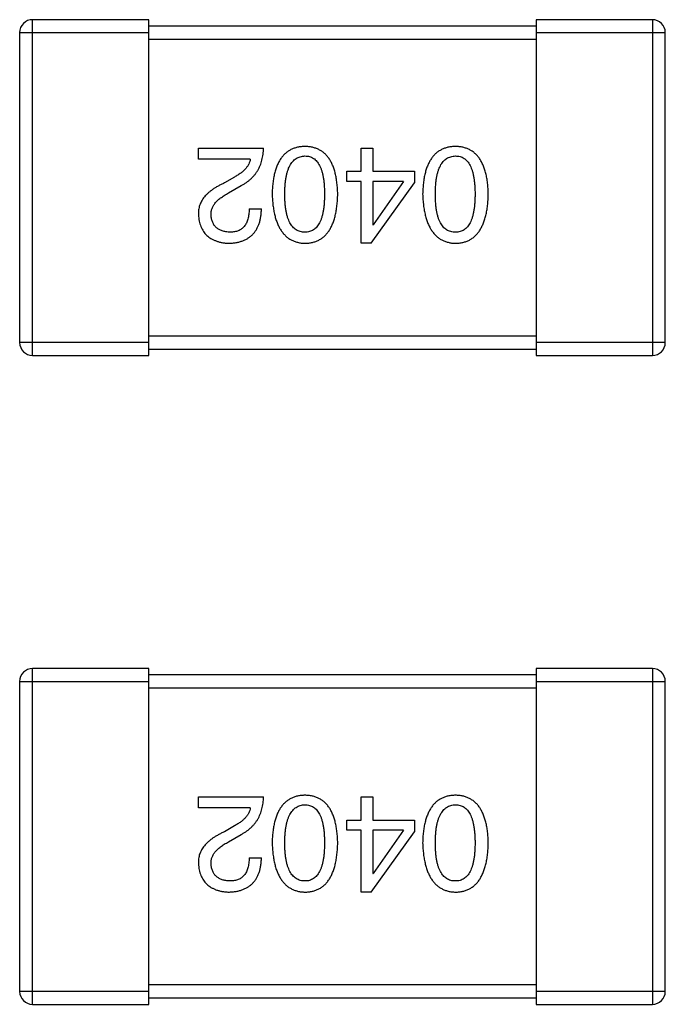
# Model space of a CAD drawing. Header units: inches. Extents: x -100 to 126, y -58 to 58.
# Tile 91 of 118: x 92.66 to 93.66, y 6.11 to 7.63. Entities that reach past the tile are written whole.
import ezdxf

# ---------------------------------------------------------------- set-up
doc = ezdxf.new("R2010")
doc.units = ezdxf.units.IN
doc.header["$LTSCALE"] = 1.21
doc.header["$MEASUREMENT"] = 0
doc.layers.get('0').update_dxf_attribs({"linetype": 'CONTINUOUS'})

msp = doc.modelspace()

# ---------------------------------------------------------------- linework, layer by layer
at = {"color": 7, "linetype": 'Continuous'}
for p, q in [((92.684, 7.115), (92.684, 7.635)), ((92.864, 7.635), (92.684, 7.635)), ((92.864, 7.115), (92.864, 7.635)), ((93.464, 7.625), (92.864, 7.625)), ((93.464, 7.635), (93.464, 7.115)), ((93.644, 7.635), (93.464, 7.635)), ((93.644, 7.635), (93.644, 7.115)), ((92.664, 7.615), (92.664, 7.135)), ((92.664, 7.615), (92.864, 7.615)), ((93.464, 7.615), (93.664, 7.615)), ((93.664, 7.135), (93.664, 7.615)), ((92.864, 7.605), (93.464, 7.605)), ((92.9409, 7.419), (92.9409, 7.4362)), ((92.9409, 7.4362), (93.0417, 7.4362)), ((93.1929, 7.4002), (93.1929, 7.4362)), ((93.1929, 7.4362), (93.211, 7.4362)), ((93.211, 7.4362), (93.211, 7.4002)), ((93.0212, 7.419), (92.9409, 7.419)), ((93.1708, 7.3846), (93.1708, 7.4002)), ((93.1708, 7.4002), (93.1929, 7.4002)), ((93.211, 7.4002), (93.2757, 7.4002)), ((93.2757, 7.4002), (93.2757, 7.3821)), ((92.9967, 7.3911), (92.9811, 7.3821)), ((93.1929, 7.3846), (93.1708, 7.3846)), ((93.1929, 7.2887), (93.1929, 7.3846)), ((93.2085, 7.2887), (93.2757, 7.3821)), ((93.211, 7.3846), (93.211, 7.3174)), ((93.2585, 7.3846), (93.211, 7.3846)), ((93.2585, 7.3846), (93.2118, 7.3174)), ((92.9876, 7.3666), (93.0073, 7.378)), ((93.0196, 7.342), (93.0385, 7.342)), ((93.211, 7.3174), (93.2118, 7.3174)), ((93.2085, 7.2887), (93.1929, 7.2887)), ((93.464, 7.145), (92.864, 7.145)), ((92.864, 7.135), (92.664, 7.135)), ((92.864, 7.125), (93.464, 7.125)), ((93.664, 7.135), (93.464, 7.135)), ((92.684, 7.115), (92.864, 7.115)), ((93.464, 7.115), (93.644, 7.115)), ((92.684, 6.1102), (92.684, 6.6302)), ((92.864, 6.6302), (92.684, 6.6302)), ((92.864, 6.1102), (92.864, 6.6302)), ((93.464, 6.6202), (92.864, 6.6202)), ((93.464, 6.6302), (93.464, 6.1102)), ((93.644, 6.6302), (93.464, 6.6302)), ((93.644, 6.6302), (93.644, 6.1102)), ((92.664, 6.6102), (92.664, 6.1302)), ((92.664, 6.6102), (92.864, 6.6102)), ((93.464, 6.6102), (93.664, 6.6102)), ((93.664, 6.1302), (93.664, 6.6102)), ((92.864, 6.6002), (93.464, 6.6002)), ((92.9409, 6.4143), (92.9409, 6.4315)), ((92.9409, 6.4315), (93.0417, 6.4315)), ((93.1929, 6.3954), (93.1929, 6.4315)), ((93.1929, 6.4315), (93.2109, 6.4315)), ((93.2109, 6.4315), (93.2109, 6.3954)), ((93.0212, 6.4143), (92.9409, 6.4143)), ((93.1708, 6.3799), (93.1708, 6.3954)), ((93.1708, 6.3954), (93.1929, 6.3954)), ((93.2109, 6.3954), (93.2757, 6.3954)), ((93.2757, 6.3954), (93.2757, 6.3774)), ((92.9966, 6.3864), (92.9811, 6.3774)), ((92.9876, 6.3618), (93.0073, 6.3733)), ((93.1929, 6.3799), (93.1708, 6.3799)), ((93.1929, 6.284), (93.1929, 6.3799)), ((93.2085, 6.284), (93.2757, 6.3774)), ((93.2109, 6.3799), (93.2109, 6.3127)), ((93.2585, 6.3799), (93.2109, 6.3799)), ((93.2585, 6.3799), (93.2118, 6.3127)), ((93.0196, 6.3373), (93.0385, 6.3373)), ((93.2109, 6.3127), (93.2118, 6.3127)), ((93.2085, 6.284), (93.1929, 6.284)), ((92.864, 6.1302), (92.664, 6.1302)), ((93.464, 6.1402), (92.864, 6.1402)), ((93.664, 6.1302), (93.464, 6.1302)), ((92.864, 6.1202), (93.464, 6.1202)), ((92.684, 6.1102), (92.864, 6.1102)), ((93.464, 6.1102), (93.644, 6.1102))]:
    msp.add_line(p, q, dxfattribs=at)
for centre, start, end in [((92.684, 7.615), 89.9999, 179.9999), ((93.644, 7.615), 359.9999, 89.9999), ((92.684, 7.135), 179.9999, 269.9999), ((93.644, 7.135), 269.9999, 359.9999), ((92.684, 6.6102), 89.9999, 179.9999), ((93.644, 6.6102), 359.9999, 89.9999), ((92.684, 6.1302), 179.9999, 269.9999), ((93.644, 6.1302), 269.9999, 359.9999)]:
    msp.add_arc(centre, 0.02, start, end, dxfattribs=at)
for points, knots in [([(93.0073, 7.378), (93.0087, 7.3788), (93.0114, 7.3803), (93.0152, 7.3828), (93.0188, 7.3855), (93.0221, 7.3884), (93.0251, 7.3914), (93.0279, 7.3946), (93.0305, 7.398), (93.0328, 7.4016), (93.0348, 7.4053), (93.0366, 7.4092), (93.0381, 7.4133), (93.0393, 7.4176), (93.0403, 7.422), (93.041, 7.4266), (93.0415, 7.4313), (93.0417, 7.4346), (93.0417, 7.4362)], [0, 0, 0, 0, 0.065828, 0.130094, 0.192451, 0.254037, 0.313974, 0.373757, 0.433048, 0.492243, 0.551902, 0.611758, 0.672678, 0.734814, 0.798569, 0.863693, 0.930488, 1, 1, 1, 1]), ([(93.1058, 7.4387), (93.1039, 7.4386), (93.1, 7.4384), (93.0944, 7.4375), (93.0891, 7.4359), (93.0842, 7.4339), (93.0797, 7.4312), (93.0755, 7.428), (93.0718, 7.4242), (93.0684, 7.4198), (93.0654, 7.4149), (93.0628, 7.4094), (93.0606, 7.4034), (93.0587, 7.3968), (93.0572, 7.3896), (93.0561, 7.3819), (93.0553, 7.3736), (93.0551, 7.3679), (93.055, 7.3649)], [0, 0, 0, 0, 0.059134, 0.115603, 0.169236, 0.221572, 0.273254, 0.32474, 0.377319, 0.431815, 0.488555, 0.548609, 0.612242, 0.680182, 0.75251, 0.829782, 0.91231, 1, 1, 1, 1]), ([(93.1567, 7.3649), (93.1566, 7.3679), (93.1564, 7.3736), (93.1556, 7.3819), (93.1545, 7.3896), (93.153, 7.3968), (93.1511, 7.4034), (93.1489, 7.4094), (93.1463, 7.4149), (93.1433, 7.4198), (93.1399, 7.4242), (93.1362, 7.428), (93.132, 7.4312), (93.1275, 7.4339), (93.1226, 7.4359), (93.1173, 7.4375), (93.1117, 7.4384), (93.1078, 7.4386), (93.1058, 7.4387)], [0, 0, 0, 0, 0.087693, 0.170223, 0.247496, 0.319826, 0.387768, 0.451403, 0.511459, 0.568358, 0.622671, 0.675251, 0.726739, 0.778422, 0.830759, 0.884394, 0.940865, 1, 1, 1, 1]), ([(93.339, 7.4387), (93.337, 7.4386), (93.3331, 7.4384), (93.3275, 7.4375), (93.3223, 7.4359), (93.3174, 7.4339), (93.3128, 7.4312), (93.3087, 7.428), (93.3049, 7.4242), (93.3016, 7.4198), (93.2986, 7.4149), (93.296, 7.4094), (93.2937, 7.4034), (93.2919, 7.3968), (93.2903, 7.3896), (93.2893, 7.3819), (93.2885, 7.3736), (93.2883, 7.3679), (93.2882, 7.3649)], [0, 0, 0, 0, 0.059134, 0.115603, 0.169236, 0.221572, 0.273254, 0.32474, 0.377319, 0.431815, 0.488555, 0.548609, 0.612242, 0.680182, 0.75251, 0.829782, 0.91231, 1, 1, 1, 1]), ([(93.3898, 7.3649), (93.3897, 7.3679), (93.3895, 7.3736), (93.3888, 7.3819), (93.3877, 7.3896), (93.3861, 7.3968), (93.3843, 7.4034), (93.382, 7.4094), (93.3794, 7.4149), (93.3764, 7.4198), (93.3731, 7.4242), (93.3693, 7.428), (93.3652, 7.4312), (93.3606, 7.4339), (93.3558, 7.4359), (93.3505, 7.4375), (93.3449, 7.4384), (93.341, 7.4386), (93.339, 7.4387)], [0, 0, 0, 0, 0.087693, 0.170223, 0.247496, 0.319826, 0.387768, 0.451403, 0.511459, 0.568358, 0.622671, 0.675251, 0.726739, 0.778422, 0.830759, 0.884394, 0.940865, 1, 1, 1, 1]), ([(93.0212, 7.419), (93.021, 7.4177), (93.0205, 7.4151), (93.0188, 7.4113), (93.0167, 7.4077), (93.0139, 7.4041), (93.0105, 7.4007), (93.0064, 7.3973), (93.0018, 7.3941), (92.9984, 7.3922), (92.9967, 7.3911)], [0, 0, 0, 0, 0.103034, 0.208166, 0.318255, 0.434664, 0.559728, 0.695394, 0.841708, 1, 1, 1, 1]), ([(93.0747, 7.3649), (93.0747, 7.3673), (93.0748, 7.3718), (93.0751, 7.3784), (93.0757, 7.3846), (93.0766, 7.3903), (93.0776, 7.3956), (93.079, 7.4004), (93.0805, 7.4048), (93.0824, 7.4087), (93.0845, 7.4122), (93.0868, 7.4153), (93.0893, 7.4179), (93.0922, 7.42), (93.0952, 7.4217), (93.0986, 7.4229), (93.1021, 7.4237), (93.1046, 7.4239), (93.1058, 7.4239)], [0, 0, 0, 0, 0.094834, 0.184067, 0.267029, 0.344713, 0.417334, 0.484367, 0.546941, 0.604717, 0.65953, 0.710539, 0.759381, 0.806382, 0.853027, 0.900623, 0.949121, 1, 1, 1, 1]), ([(93.1058, 7.4239), (93.1071, 7.4239), (93.1095, 7.4238), (93.113, 7.4231), (93.1162, 7.422), (93.1192, 7.4203), (93.1219, 7.4182), (93.1244, 7.4156), (93.1267, 7.4126), (93.1287, 7.4091), (93.1305, 7.4052), (93.132, 7.4008), (93.1333, 7.3959), (93.1344, 7.3906), (93.1352, 7.3848), (93.1357, 7.3786), (93.1361, 7.3719), (93.1362, 7.3673), (93.1362, 7.3649)], [0, 0, 0, 0, 0.049766, 0.097012, 0.143225, 0.188786, 0.235079, 0.282962, 0.333687, 0.387747, 0.445963, 0.508657, 0.576545, 0.649868, 0.72822, 0.812712, 0.903543, 1, 1, 1, 1]), ([(93.3079, 7.3649), (93.3079, 7.3673), (93.3079, 7.3718), (93.3083, 7.3784), (93.3089, 7.3846), (93.3097, 7.3903), (93.3108, 7.3956), (93.3121, 7.4004), (93.3137, 7.4048), (93.3155, 7.4087), (93.3176, 7.4122), (93.3199, 7.4153), (93.3225, 7.4179), (93.3253, 7.42), (93.3284, 7.4217), (93.3317, 7.4229), (93.3353, 7.4237), (93.3377, 7.4239), (93.339, 7.4239)], [0, 0, 0, 0, 0.094834, 0.184067, 0.267029, 0.344713, 0.417334, 0.484367, 0.546941, 0.604717, 0.65953, 0.710539, 0.759381, 0.806382, 0.853027, 0.900623, 0.949121, 1, 1, 1, 1]), ([(93.339, 7.4239), (93.3402, 7.4239), (93.3426, 7.4238), (93.3461, 7.4231), (93.3494, 7.422), (93.3523, 7.4203), (93.3551, 7.4182), (93.3576, 7.4156), (93.3598, 7.4126), (93.3618, 7.4091), (93.3636, 7.4052), (93.3652, 7.4008), (93.3664, 7.3959), (93.3675, 7.3906), (93.3683, 7.3848), (93.3689, 7.3786), (93.3693, 7.3719), (93.3693, 7.3673), (93.3693, 7.3649)], [0, 0, 0, 0, 0.049766, 0.097012, 0.143225, 0.188786, 0.235079, 0.282962, 0.333687, 0.387747, 0.445963, 0.508657, 0.576545, 0.649868, 0.72822, 0.812712, 0.903543, 1, 1, 1, 1]), ([(92.9811, 7.3821), (92.9794, 7.3813), (92.9761, 7.3798), (92.9714, 7.3773), (92.967, 7.3747), (92.9629, 7.3721), (92.9592, 7.3693), (92.9558, 7.3665), (92.9528, 7.3635), (92.9501, 7.3605), (92.9478, 7.3574), (92.9458, 7.3541), (92.9441, 7.3508), (92.9427, 7.3474), (92.9418, 7.3439), (92.9411, 7.3403), (92.9408, 7.3367), (92.9409, 7.3342), (92.9409, 7.3329)], [0, 0, 0, 0, 0.082731, 0.161257, 0.236138, 0.307554, 0.375712, 0.440848, 0.502916, 0.562567, 0.619798, 0.675716, 0.73039, 0.78386, 0.837315, 0.890547, 0.944917, 1, 1, 1, 1]), ([(92.9606, 7.3321), (92.9605, 7.3329), (92.9604, 7.3345), (92.9606, 7.337), (92.961, 7.3393), (92.9616, 7.3417), (92.9625, 7.344), (92.9636, 7.3462), (92.9649, 7.3485), (92.9665, 7.3506), (92.9683, 7.3528), (92.9704, 7.3549), (92.9727, 7.3569), (92.9752, 7.3589), (92.978, 7.3609), (92.981, 7.3629), (92.9842, 7.3648), (92.9865, 7.3659), (92.9876, 7.3666)], [0, 0, 0, 0, 0.052237, 0.103888, 0.155485, 0.207395, 0.259864, 0.31356, 0.369176, 0.4266, 0.486836, 0.550048, 0.61567, 0.685271, 0.75824, 0.834614, 0.915635, 1, 1, 1, 1]), ([(93.055, 7.3649), (93.0552, 7.3619), (93.0554, 7.356), (93.0563, 7.3476), (93.0575, 7.3397), (93.059, 7.3323), (93.0609, 7.3255), (93.0632, 7.3193), (93.0658, 7.3137), (93.0688, 7.3086), (93.0722, 7.3041), (93.0759, 7.3001), (93.08, 7.2967), (93.0845, 7.2939), (93.0893, 7.2918), (93.0945, 7.2901), (93.1001, 7.289), (93.1039, 7.2888), (93.1058, 7.2887)], [0, 0, 0, 0, 0.088475, 0.171606, 0.249595, 0.322626, 0.391327, 0.455765, 0.516374, 0.573675, 0.628522, 0.681161, 0.732559, 0.783563, 0.83504, 0.887639, 0.942585, 1, 1, 1, 1]), ([(93.1058, 7.3059), (93.1046, 7.3059), (93.1021, 7.306), (93.0986, 7.3067), (93.0952, 7.3079), (93.0922, 7.3095), (93.0894, 7.3116), (93.0868, 7.3142), (93.0845, 7.3172), (93.0824, 7.3207), (93.0806, 7.3246), (93.079, 7.329), (93.0777, 7.3339), (93.0766, 7.3392), (93.0757, 7.345), (93.0751, 7.3512), (93.0748, 7.3579), (93.0747, 7.3625), (93.0747, 7.3649)], [0, 0, 0, 0, 0.050604, 0.098688, 0.145699, 0.191791, 0.238625, 0.286717, 0.337546, 0.391814, 0.449755, 0.512106, 0.579685, 0.652048, 0.730262, 0.814146, 0.904281, 1, 1, 1, 1]), ([(93.1362, 7.3649), (93.1362, 7.3625), (93.1361, 7.3579), (93.1357, 7.3512), (93.1352, 7.345), (93.1344, 7.3392), (93.1333, 7.3339), (93.132, 7.329), (93.1305, 7.3246), (93.1287, 7.3207), (93.1267, 7.3172), (93.1245, 7.3142), (93.1219, 7.3116), (93.1192, 7.3095), (93.1162, 7.3079), (93.113, 7.3067), (93.1095, 7.306), (93.1071, 7.3059), (93.1058, 7.3059)], [0, 0, 0, 0, 0.096452, 0.187278, 0.271765, 0.350519, 0.423437, 0.491321, 0.554011, 0.612224, 0.666281, 0.717003, 0.764884, 0.811423, 0.856783, 0.902993, 0.950236, 1, 1, 1, 1]), ([(93.1058, 7.2887), (93.1078, 7.2888), (93.1117, 7.289), (93.1174, 7.2899), (93.1226, 7.2915), (93.1275, 7.2936), (93.132, 7.2964), (93.1362, 7.2997), (93.1399, 7.3037), (93.1433, 7.3082), (93.1463, 7.3133), (93.1489, 7.3189), (93.1511, 7.3252), (93.153, 7.332), (93.1545, 7.3394), (93.1556, 7.3474), (93.1564, 7.356), (93.1566, 7.3619), (93.1567, 7.3649)], [0, 0, 0, 0, 0.057911, 0.113262, 0.165956, 0.217443, 0.268511, 0.319665, 0.372, 0.426129, 0.483365, 0.543779, 0.607756, 0.676562, 0.749704, 0.827713, 0.911177, 1, 1, 1, 1]), ([(93.2882, 7.3649), (93.2883, 7.3619), (93.2886, 7.356), (93.2894, 7.3476), (93.2906, 7.3397), (93.2922, 7.3323), (93.2941, 7.3255), (93.2963, 7.3193), (93.299, 7.3137), (93.302, 7.3086), (93.3054, 7.3041), (93.3091, 7.3001), (93.3132, 7.2967), (93.3176, 7.2939), (93.3225, 7.2918), (93.3277, 7.2901), (93.3332, 7.289), (93.337, 7.2888), (93.339, 7.2887)], [0, 0, 0, 0, 0.088475, 0.171606, 0.249595, 0.322626, 0.391327, 0.455765, 0.516374, 0.573675, 0.628522, 0.681161, 0.732559, 0.783563, 0.83504, 0.887639, 0.942585, 1, 1, 1, 1]), ([(93.339, 7.3059), (93.3377, 7.3059), (93.3353, 7.306), (93.3317, 7.3067), (93.3284, 7.3079), (93.3253, 7.3095), (93.3225, 7.3116), (93.3199, 7.3142), (93.3176, 7.3172), (93.3155, 7.3207), (93.3137, 7.3246), (93.3121, 7.329), (93.3108, 7.3339), (93.3097, 7.3392), (93.3089, 7.345), (93.3083, 7.3512), (93.3079, 7.3579), (93.3079, 7.3625), (93.3079, 7.3649)], [0, 0, 0, 0, 0.050604, 0.098688, 0.145699, 0.191791, 0.238625, 0.286717, 0.337546, 0.391814, 0.449755, 0.512106, 0.579685, 0.652048, 0.730262, 0.814146, 0.904281, 1, 1, 1, 1]), ([(93.339, 7.2887), (93.341, 7.2888), (93.3449, 7.289), (93.3505, 7.2899), (93.3558, 7.2915), (93.3607, 7.2936), (93.3652, 7.2964), (93.3693, 7.2997), (93.3731, 7.3037), (93.3764, 7.3082), (93.3794, 7.3133), (93.382, 7.3189), (93.3843, 7.3252), (93.3861, 7.332), (93.3877, 7.3394), (93.3888, 7.3474), (93.3895, 7.356), (93.3897, 7.3619), (93.3898, 7.3649)], [0, 0, 0, 0, 0.057911, 0.113262, 0.165956, 0.217443, 0.268511, 0.319665, 0.372, 0.426129, 0.483365, 0.543779, 0.607756, 0.676562, 0.749704, 0.827713, 0.911177, 1, 1, 1, 1]), ([(93.3693, 7.3649), (93.3693, 7.3625), (93.3693, 7.3579), (93.3689, 7.3512), (93.3683, 7.345), (93.3675, 7.3392), (93.3664, 7.3339), (93.3652, 7.329), (93.3636, 7.3246), (93.3618, 7.3207), (93.3598, 7.3172), (93.3576, 7.3142), (93.3551, 7.3116), (93.3523, 7.3095), (93.3493, 7.3079), (93.3461, 7.3067), (93.3426, 7.306), (93.3402, 7.3059), (93.339, 7.3059)], [0, 0, 0, 0, 0.096452, 0.187278, 0.271765, 0.350519, 0.423437, 0.491321, 0.554011, 0.612224, 0.666281, 0.717003, 0.764884, 0.811423, 0.856783, 0.902993, 0.950236, 1, 1, 1, 1]), ([(92.9876, 7.2887), (92.9897, 7.2888), (92.9936, 7.289), (92.9993, 7.2898), (93.0046, 7.2909), (93.0095, 7.2925), (93.0141, 7.2945), (93.0182, 7.2969), (93.022, 7.2996), (93.0254, 7.3028), (93.0284, 7.3063), (93.031, 7.3103), (93.0332, 7.3146), (93.0351, 7.3193), (93.0365, 7.3244), (93.0376, 7.3299), (93.0382, 7.3358), (93.0384, 7.3399), (93.0385, 7.342)], [0, 0, 0, 0, 0.07282, 0.141057, 0.2062, 0.267672, 0.326735, 0.383519, 0.439188, 0.494454, 0.549628, 0.605958, 0.66397, 0.72402, 0.787502, 0.854127, 0.925065, 1, 1, 1, 1]), ([(93.0196, 7.342), (93.0195, 7.3405), (93.0194, 7.3377), (93.019, 7.3336), (93.0184, 7.3298), (93.0175, 7.3262), (93.0164, 7.323), (93.0152, 7.32), (93.0136, 7.3173), (93.0119, 7.3149), (93.0099, 7.3128), (93.0077, 7.3109), (93.0053, 7.3094), (93.0027, 7.3081), (92.9998, 7.3071), (92.9968, 7.3064), (92.9935, 7.306), (92.9913, 7.3059), (92.9901, 7.3059)], [0, 0, 0, 0, 0.082594, 0.15978, 0.232961, 0.301462, 0.365595, 0.426678, 0.484662, 0.540809, 0.595146, 0.648401, 0.702272, 0.757102, 0.813447, 0.872233, 0.934055, 1, 1, 1, 1]), ([(92.9409, 7.3329), (92.9411, 7.3313), (92.9413, 7.328), (92.9421, 7.3232), (92.9432, 7.3187), (92.9447, 7.3145), (92.9465, 7.3107), (92.9485, 7.3071), (92.951, 7.3039), (92.9538, 7.3009), (92.9569, 7.2983), (92.9603, 7.296), (92.9641, 7.294), (92.9682, 7.2923), (92.9726, 7.2909), (92.9773, 7.2898), (92.9824, 7.2891), (92.9858, 7.2888), (92.9876, 7.2887)], [0, 0, 0, 0, 0.070688, 0.137741, 0.201612, 0.262778, 0.321223, 0.378455, 0.434411, 0.490146, 0.546362, 0.603392, 0.662208, 0.723401, 0.787372, 0.85442, 0.925153, 1, 1, 1, 1]), ([(92.9901, 7.3059), (92.989, 7.306), (92.9868, 7.3061), (92.9836, 7.3064), (92.9806, 7.307), (92.9778, 7.3078), (92.9753, 7.3088), (92.9729, 7.3099), (92.9707, 7.3113), (92.9687, 7.3128), (92.967, 7.3146), (92.9654, 7.3165), (92.9641, 7.3186), (92.963, 7.321), (92.9621, 7.3235), (92.9613, 7.3262), (92.9608, 7.3291), (92.9607, 7.3311), (92.9606, 7.3321)], [0, 0, 0, 0, 0.076112, 0.148436, 0.216883, 0.281466, 0.34298, 0.402356, 0.459881, 0.51546, 0.571111, 0.62658, 0.683162, 0.741007, 0.801404, 0.863825, 0.930544, 1, 1, 1, 1]), ([(93.0073, 6.3733), (93.0087, 6.3741), (93.0114, 6.3756), (93.0152, 6.3781), (93.0188, 6.3808), (93.0221, 6.3837), (93.0251, 6.3867), (93.0279, 6.3899), (93.0305, 6.3933), (93.0328, 6.3969), (93.0348, 6.4006), (93.0366, 6.4045), (93.0381, 6.4086), (93.0393, 6.4128), (93.0403, 6.4173), (93.041, 6.4219), (93.0415, 6.4266), (93.0417, 6.4299), (93.0417, 6.4315)], [0, 0, 0, 0, 0.065828, 0.130094, 0.192451, 0.254037, 0.313974, 0.373757, 0.433048, 0.492243, 0.551902, 0.611758, 0.672678, 0.734814, 0.798569, 0.863693, 0.930488, 1, 1, 1, 1]), ([(93.1058, 6.434), (93.1039, 6.4339), (93.1, 6.4337), (93.0943, 6.4328), (93.0891, 6.4312), (93.0842, 6.4292), (93.0797, 6.4265), (93.0755, 6.4233), (93.0718, 6.4195), (93.0684, 6.4151), (93.0654, 6.4102), (93.0628, 6.4047), (93.0606, 6.3986), (93.0587, 6.392), (93.0572, 6.3849), (93.0561, 6.3772), (93.0553, 6.3689), (93.0551, 6.3631), (93.055, 6.3602)], [0, 0, 0, 0, 0.059134, 0.115603, 0.169236, 0.221572, 0.273254, 0.32474, 0.377319, 0.431815, 0.488555, 0.548609, 0.612242, 0.680182, 0.75251, 0.829782, 0.91231, 1, 1, 1, 1]), ([(93.0747, 6.3602), (93.0747, 6.3625), (93.0748, 6.3671), (93.0751, 6.3737), (93.0757, 6.3799), (93.0766, 6.3856), (93.0776, 6.3909), (93.079, 6.3957), (93.0805, 6.4001), (93.0824, 6.404), (93.0845, 6.4075), (93.0868, 6.4105), (93.0893, 6.4132), (93.0922, 6.4153), (93.0952, 6.417), (93.0986, 6.4182), (93.1021, 6.419), (93.1046, 6.4191), (93.1058, 6.4192)], [0, 0, 0, 0, 0.094834, 0.184067, 0.267029, 0.344713, 0.417334, 0.484367, 0.546941, 0.604717, 0.65953, 0.710539, 0.759381, 0.806382, 0.853027, 0.900623, 0.949121, 1, 1, 1, 1]), ([(93.1567, 6.3602), (93.1566, 6.3631), (93.1564, 6.3689), (93.1556, 6.3772), (93.1545, 6.3849), (93.153, 6.392), (93.1511, 6.3986), (93.1489, 6.4047), (93.1463, 6.4102), (93.1433, 6.4151), (93.1399, 6.4195), (93.1362, 6.4233), (93.132, 6.4265), (93.1275, 6.4292), (93.1226, 6.4312), (93.1173, 6.4328), (93.1117, 6.4337), (93.1078, 6.4339), (93.1058, 6.434)], [0, 0, 0, 0, 0.087693, 0.170223, 0.247496, 0.319826, 0.387768, 0.451403, 0.511459, 0.568358, 0.622671, 0.675251, 0.726739, 0.778422, 0.830759, 0.884394, 0.940865, 1, 1, 1, 1]), ([(93.1058, 6.4192), (93.1071, 6.4192), (93.1095, 6.4191), (93.1129, 6.4184), (93.1162, 6.4173), (93.1192, 6.4156), (93.1219, 6.4135), (93.1244, 6.4109), (93.1267, 6.4079), (93.1287, 6.4044), (93.1305, 6.4005), (93.132, 6.3961), (93.1333, 6.3912), (93.1344, 6.3859), (93.1352, 6.3801), (93.1357, 6.3739), (93.1361, 6.3672), (93.1362, 6.3626), (93.1362, 6.3602)], [0, 0, 0, 0, 0.049766, 0.097012, 0.143225, 0.188786, 0.235079, 0.282962, 0.333687, 0.387747, 0.445963, 0.508657, 0.576545, 0.649868, 0.72822, 0.812712, 0.903543, 1, 1, 1, 1]), ([(93.339, 6.434), (93.337, 6.4339), (93.3331, 6.4337), (93.3275, 6.4328), (93.3222, 6.4312), (93.3174, 6.4292), (93.3128, 6.4265), (93.3087, 6.4233), (93.3049, 6.4195), (93.3016, 6.4151), (93.2986, 6.4102), (93.296, 6.4047), (93.2937, 6.3986), (93.2919, 6.392), (93.2903, 6.3849), (93.2892, 6.3772), (93.2885, 6.3689), (93.2883, 6.3631), (93.2882, 6.3602)], [0, 0, 0, 0, 0.059134, 0.115603, 0.169236, 0.221572, 0.273254, 0.32474, 0.377319, 0.431815, 0.488555, 0.548609, 0.612242, 0.680182, 0.75251, 0.829782, 0.91231, 1, 1, 1, 1]), ([(93.3079, 6.3602), (93.3079, 6.3625), (93.3079, 6.3671), (93.3083, 6.3737), (93.3089, 6.3799), (93.3097, 6.3856), (93.3108, 6.3909), (93.3121, 6.3957), (93.3137, 6.4001), (93.3155, 6.404), (93.3176, 6.4075), (93.3199, 6.4105), (93.3225, 6.4132), (93.3253, 6.4153), (93.3284, 6.417), (93.3317, 6.4182), (93.3353, 6.419), (93.3377, 6.4191), (93.339, 6.4192)], [0, 0, 0, 0, 0.094834, 0.184067, 0.267029, 0.344713, 0.417334, 0.484367, 0.546941, 0.604717, 0.65953, 0.710539, 0.759381, 0.806382, 0.853027, 0.900623, 0.949121, 1, 1, 1, 1]), ([(93.3898, 6.3602), (93.3897, 6.3631), (93.3895, 6.3689), (93.3888, 6.3772), (93.3877, 6.3849), (93.3861, 6.392), (93.3843, 6.3986), (93.382, 6.4047), (93.3794, 6.4102), (93.3764, 6.4151), (93.3731, 6.4195), (93.3693, 6.4233), (93.3652, 6.4265), (93.3606, 6.4292), (93.3557, 6.4312), (93.3505, 6.4328), (93.3449, 6.4337), (93.341, 6.4339), (93.339, 6.434)], [0, 0, 0, 0, 0.087693, 0.170223, 0.247496, 0.319826, 0.387768, 0.451403, 0.511459, 0.568358, 0.622671, 0.675251, 0.726739, 0.778422, 0.830759, 0.884394, 0.940865, 1, 1, 1, 1]), ([(93.339, 6.4192), (93.3402, 6.4192), (93.3426, 6.4191), (93.3461, 6.4184), (93.3493, 6.4173), (93.3523, 6.4156), (93.3551, 6.4135), (93.3576, 6.4109), (93.3598, 6.4079), (93.3618, 6.4044), (93.3636, 6.4005), (93.3652, 6.3961), (93.3664, 6.3912), (93.3675, 6.3859), (93.3683, 6.3801), (93.3689, 6.3739), (93.3693, 6.3672), (93.3693, 6.3626), (93.3693, 6.3602)], [0, 0, 0, 0, 0.049766, 0.097012, 0.143225, 0.188786, 0.235079, 0.282962, 0.333687, 0.387747, 0.445963, 0.508657, 0.576545, 0.649868, 0.72822, 0.812712, 0.903543, 1, 1, 1, 1]), ([(93.0212, 6.4143), (93.021, 6.413), (93.0205, 6.4104), (93.0188, 6.4066), (93.0167, 6.4029), (93.0139, 6.3994), (93.0105, 6.396), (93.0064, 6.3926), (93.0018, 6.3894), (92.9984, 6.3874), (92.9966, 6.3864)], [0, 0, 0, 0, 0.103034, 0.208166, 0.318255, 0.434664, 0.559728, 0.695394, 0.841708, 1, 1, 1, 1]), ([(92.9811, 6.3774), (92.9794, 6.3766), (92.9761, 6.3751), (92.9714, 6.3726), (92.967, 6.37), (92.9629, 6.3674), (92.9592, 6.3646), (92.9558, 6.3617), (92.9528, 6.3588), (92.9501, 6.3558), (92.9478, 6.3526), (92.9458, 6.3494), (92.9441, 6.3461), (92.9427, 6.3427), (92.9418, 6.3392), (92.9411, 6.3356), (92.9408, 6.332), (92.9409, 6.3295), (92.9409, 6.3282)], [0, 0, 0, 0, 0.082731, 0.161257, 0.236138, 0.307554, 0.375712, 0.440848, 0.502916, 0.562567, 0.619798, 0.675716, 0.73039, 0.78386, 0.837315, 0.890547, 0.944917, 1, 1, 1, 1]), ([(92.9606, 6.3274), (92.9605, 6.3282), (92.9604, 6.3298), (92.9606, 6.3322), (92.961, 6.3346), (92.9616, 6.337), (92.9625, 6.3393), (92.9636, 6.3415), (92.9649, 6.3437), (92.9665, 6.3459), (92.9683, 6.3481), (92.9704, 6.3501), (92.9727, 6.3522), (92.9752, 6.3542), (92.978, 6.3562), (92.981, 6.3581), (92.9842, 6.36), (92.9865, 6.3612), (92.9876, 6.3618)], [0, 0, 0, 0, 0.052237, 0.103888, 0.155485, 0.207395, 0.259864, 0.31356, 0.369176, 0.4266, 0.486836, 0.550048, 0.61567, 0.685271, 0.75824, 0.834614, 0.915635, 1, 1, 1, 1]), ([(93.055, 6.3602), (93.0552, 6.3572), (93.0554, 6.3513), (93.0563, 6.3428), (93.0575, 6.3349), (93.059, 6.3276), (93.0609, 6.3208), (93.0632, 6.3146), (93.0658, 6.3089), (93.0688, 6.3039), (93.0722, 6.2994), (93.0759, 6.2954), (93.08, 6.292), (93.0845, 6.2892), (93.0893, 6.2871), (93.0945, 6.2854), (93.1001, 6.2843), (93.1039, 6.2841), (93.1058, 6.284)], [0, 0, 0, 0, 0.088475, 0.171606, 0.249595, 0.322626, 0.391327, 0.455765, 0.516374, 0.573675, 0.628522, 0.681161, 0.732559, 0.783563, 0.83504, 0.887639, 0.942585, 1, 1, 1, 1]), ([(93.1058, 6.3012), (93.1046, 6.3012), (93.1021, 6.3013), (93.0986, 6.302), (93.0952, 6.3032), (93.0921, 6.3048), (93.0894, 6.3069), (93.0868, 6.3095), (93.0845, 6.3125), (93.0824, 6.316), (93.0806, 6.3199), (93.079, 6.3243), (93.0777, 6.3292), (93.0766, 6.3345), (93.0757, 6.3403), (93.0751, 6.3465), (93.0748, 6.3532), (93.0747, 6.3578), (93.0747, 6.3602)], [0, 0, 0, 0, 0.050604, 0.098688, 0.145699, 0.191791, 0.238625, 0.286717, 0.337546, 0.391814, 0.449755, 0.512106, 0.579685, 0.652048, 0.730262, 0.814146, 0.904281, 1, 1, 1, 1]), ([(93.1362, 6.3602), (93.1362, 6.3578), (93.1361, 6.3532), (93.1357, 6.3465), (93.1352, 6.3403), (93.1344, 6.3345), (93.1333, 6.3292), (93.132, 6.3243), (93.1305, 6.3199), (93.1287, 6.316), (93.1267, 6.3125), (93.1244, 6.3095), (93.1219, 6.3069), (93.1192, 6.3048), (93.1162, 6.3032), (93.113, 6.302), (93.1095, 6.3013), (93.1071, 6.3012), (93.1058, 6.3012)], [0, 0, 0, 0, 0.096452, 0.187278, 0.271765, 0.350519, 0.423437, 0.491321, 0.554011, 0.612224, 0.666281, 0.717003, 0.764884, 0.811423, 0.856783, 0.902993, 0.950236, 1, 1, 1, 1]), ([(93.1058, 6.284), (93.1078, 6.2841), (93.1117, 6.2842), (93.1174, 6.2852), (93.1226, 6.2868), (93.1275, 6.2889), (93.132, 6.2917), (93.1362, 6.295), (93.1399, 6.2989), (93.1433, 6.3035), (93.1463, 6.3085), (93.1489, 6.3142), (93.1511, 6.3205), (93.153, 6.3273), (93.1545, 6.3347), (93.1556, 6.3427), (93.1564, 6.3512), (93.1566, 6.3572), (93.1567, 6.3602)], [0, 0, 0, 0, 0.057911, 0.113262, 0.165956, 0.217443, 0.268511, 0.319665, 0.372, 0.426129, 0.483365, 0.543779, 0.607756, 0.676562, 0.749704, 0.827713, 0.911177, 1, 1, 1, 1]), ([(93.2882, 6.3602), (93.2883, 6.3572), (93.2886, 6.3513), (93.2894, 6.3428), (93.2906, 6.3349), (93.2922, 6.3276), (93.2941, 6.3208), (93.2963, 6.3146), (93.299, 6.3089), (93.302, 6.3039), (93.3054, 6.2994), (93.3091, 6.2954), (93.3132, 6.292), (93.3176, 6.2892), (93.3225, 6.2871), (93.3277, 6.2854), (93.3332, 6.2843), (93.337, 6.2841), (93.339, 6.284)], [0, 0, 0, 0, 0.088475, 0.171606, 0.249595, 0.322626, 0.391327, 0.455765, 0.516374, 0.573675, 0.628522, 0.681161, 0.732559, 0.783563, 0.83504, 0.887639, 0.942585, 1, 1, 1, 1]), ([(93.339, 6.3012), (93.3377, 6.3012), (93.3353, 6.3013), (93.3317, 6.302), (93.3284, 6.3032), (93.3253, 6.3048), (93.3225, 6.3069), (93.3199, 6.3095), (93.3176, 6.3125), (93.3155, 6.316), (93.3137, 6.3199), (93.3121, 6.3243), (93.3108, 6.3292), (93.3097, 6.3345), (93.3089, 6.3403), (93.3083, 6.3465), (93.3079, 6.3532), (93.3079, 6.3578), (93.3079, 6.3602)], [0, 0, 0, 0, 0.050604, 0.098688, 0.145699, 0.191791, 0.238625, 0.286717, 0.337546, 0.391814, 0.449755, 0.512106, 0.579685, 0.652048, 0.730262, 0.814146, 0.904281, 1, 1, 1, 1]), ([(93.339, 6.284), (93.341, 6.2841), (93.3449, 6.2842), (93.3505, 6.2852), (93.3558, 6.2868), (93.3607, 6.2889), (93.3652, 6.2917), (93.3693, 6.295), (93.3731, 6.2989), (93.3764, 6.3035), (93.3794, 6.3085), (93.382, 6.3142), (93.3843, 6.3205), (93.3861, 6.3273), (93.3877, 6.3347), (93.3888, 6.3427), (93.3895, 6.3512), (93.3897, 6.3572), (93.3898, 6.3602)], [0, 0, 0, 0, 0.057911, 0.113262, 0.165956, 0.217443, 0.268511, 0.319665, 0.372, 0.426129, 0.483365, 0.543779, 0.607756, 0.676562, 0.749704, 0.827713, 0.911177, 1, 1, 1, 1]), ([(93.3693, 6.3602), (93.3693, 6.3578), (93.3693, 6.3532), (93.3689, 6.3465), (93.3683, 6.3403), (93.3675, 6.3345), (93.3664, 6.3292), (93.3652, 6.3243), (93.3636, 6.3199), (93.3618, 6.316), (93.3598, 6.3125), (93.3576, 6.3095), (93.3551, 6.3069), (93.3523, 6.3048), (93.3493, 6.3032), (93.3461, 6.302), (93.3426, 6.3013), (93.3402, 6.3012), (93.339, 6.3012)], [0, 0, 0, 0, 0.096452, 0.187278, 0.271765, 0.350519, 0.423437, 0.491321, 0.554011, 0.612224, 0.666281, 0.717003, 0.764884, 0.811423, 0.856783, 0.902993, 0.950236, 1, 1, 1, 1]), ([(92.9409, 6.3282), (92.941, 6.3265), (92.9413, 6.3232), (92.9421, 6.3185), (92.9432, 6.314), (92.9447, 6.3098), (92.9465, 6.3059), (92.9485, 6.3024), (92.951, 6.2991), (92.9538, 6.2962), (92.9569, 6.2936), (92.9603, 6.2913), (92.9641, 6.2893), (92.9681, 6.2875), (92.9726, 6.2862), (92.9773, 6.2851), (92.9824, 6.2844), (92.9858, 6.2841), (92.9876, 6.284)], [0, 0, 0, 0, 0.070688, 0.137741, 0.201612, 0.262778, 0.321223, 0.378455, 0.434411, 0.490146, 0.546362, 0.603392, 0.662208, 0.723401, 0.787372, 0.85442, 0.925153, 1, 1, 1, 1]), ([(92.9876, 6.284), (92.9897, 6.2841), (92.9936, 6.2843), (92.9993, 6.2851), (93.0046, 6.2862), (93.0095, 6.2878), (93.0141, 6.2898), (93.0182, 6.2921), (93.022, 6.2949), (93.0254, 6.2981), (93.0284, 6.3016), (93.031, 6.3056), (93.0332, 6.3099), (93.0351, 6.3146), (93.0365, 6.3197), (93.0376, 6.3252), (93.0382, 6.3311), (93.0384, 6.3352), (93.0385, 6.3373)], [0, 0, 0, 0, 0.07282, 0.141057, 0.2062, 0.267672, 0.326735, 0.383519, 0.439188, 0.494454, 0.549628, 0.605958, 0.66397, 0.72402, 0.787502, 0.854127, 0.925065, 1, 1, 1, 1]), ([(93.0196, 6.3373), (93.0195, 6.3358), (93.0194, 6.333), (93.019, 6.3289), (93.0184, 6.3251), (93.0175, 6.3215), (93.0164, 6.3183), (93.0152, 6.3153), (93.0136, 6.3126), (93.0119, 6.3102), (93.0099, 6.308), (93.0077, 6.3062), (93.0053, 6.3047), (93.0027, 6.3034), (92.9998, 6.3024), (92.9968, 6.3017), (92.9935, 6.3013), (92.9913, 6.3012), (92.9901, 6.3012)], [0, 0, 0, 0, 0.082594, 0.15978, 0.232961, 0.301462, 0.365595, 0.426678, 0.484662, 0.540809, 0.595146, 0.648401, 0.702272, 0.757102, 0.813447, 0.872233, 0.934055, 1, 1, 1, 1]), ([(92.9901, 6.3012), (92.989, 6.3012), (92.9868, 6.3014), (92.9836, 6.3017), (92.9806, 6.3023), (92.9778, 6.3031), (92.9753, 6.3041), (92.9729, 6.3052), (92.9707, 6.3066), (92.9687, 6.3081), (92.967, 6.3099), (92.9654, 6.3118), (92.9641, 6.3139), (92.963, 6.3163), (92.9621, 6.3188), (92.9613, 6.3215), (92.9608, 6.3244), (92.9607, 6.3264), (92.9606, 6.3274)], [0, 0, 0, 0, 0.076112, 0.148436, 0.216883, 0.281466, 0.34298, 0.402356, 0.459881, 0.51546, 0.571111, 0.62658, 0.683162, 0.741007, 0.801404, 0.863825, 0.930544, 1, 1, 1, 1])]:
    msp.add_open_spline(points, degree=3, knots=knots, dxfattribs=at)

doc.saveas('drawing.dxf')
